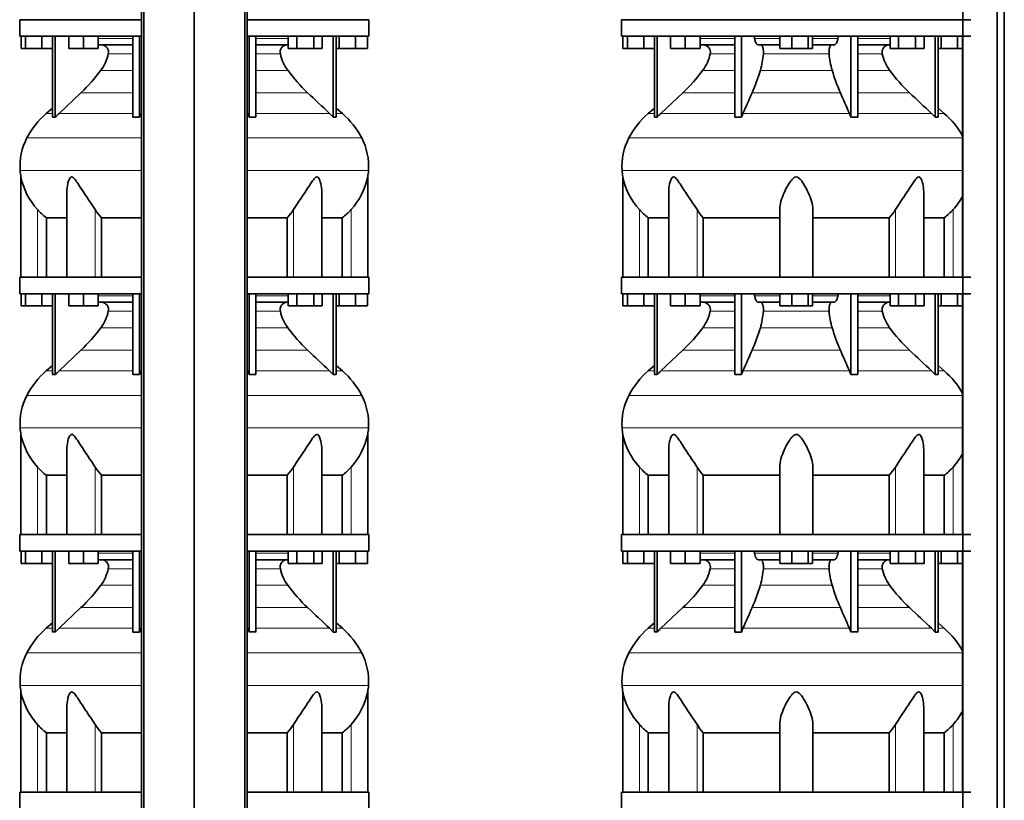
# Model space of a CAD drawing. Header units: millimetres. Extents: x 392 to 1266, y -2435 to 1911.
# Tile 20 of 24: x 399 to 1203, y 238 to 875. Entities that reach past the tile are written whole.
import ezdxf

# ---------------------------------------------------------------- set-up
doc = ezdxf.new("R2010")
doc.units = ezdxf.units.MM
doc.layers.add('MID_344-6', color=7, linetype='Continuous')
doc.layers.add('VSI344_DIFFUSORE', color=7, linetype='Continuous')

# ---------------------------------------------------------------- blocks, each defined once
blk = doc.blocks.new('SE')
at = {"layer": 'MID_344-6', "color": 7, "linetype": 'Continuous', "lineweight": 35}
for p, q in [((498.52, 1118.18), (498.52, -173.82)), ((500.49, -173.82), (500.49, 1118.18)), ((541.73, -173.82), (541.73, 1118.18)), ((582.97, -173.82), (582.97, 1118.18)), ((584.93, 1118.18), (584.93, -173.82))]:
    blk.add_line(p, q, dxfattribs=at)
at = {"layer": 'VSI344_DIFFUSORE', "color": 7, "linetype": 'Continuous', "lineweight": 35}
for p, q in [((498.52, 875.18), (399.23, 875.18)), ((399.23, 875.18), (399.23, 861.68)), ((684.23, 875.18), (584.93, 875.18)), ((684.23, 861.68), (684.23, 875.18)), ((498.52, 861.68), (399.23, 861.68)), ((400.34, 851.68), (400.34, 861.68)), ((403.93, 851.68), (403.93, 861.68)), ((417.31, 851.68), (417.31, 861.68)), ((426.02, 795.71), (426.02, 861.68)), ((428.31, 795.71), (428.31, 861.68)), ((439.22, 851.68), (439.22, 861.68)), ((451.22, 851.68), (451.22, 861.68)), ((463.22, 851.68), (463.22, 861.68)), ((491.5, 795.71), (491.5, 861.68)), ((497.05, 795.71), (497.05, 861.68)), ((684.23, 861.68), (584.93, 861.68)), ((586.41, 795.71), (586.41, 861.68)), ((591.95, 795.71), (591.95, 861.68)), ((618.38, 851.68), (618.38, 861.68)), ((625.31, 851.68), (625.31, 861.68)), ((639.17, 851.68), (639.17, 861.68)), ((646.09, 851.68), (646.09, 861.68)), ((655.14, 795.71), (655.14, 861.68)), ((657.44, 795.71), (657.44, 861.68)), ((659.93, 851.68), (659.93, 861.68)), ((673.31, 851.68), (673.31, 861.68)), ((683.11, 851.68), (683.11, 861.68)), ((491.5, 854.68), (463.22, 854.68)), ((618.38, 854.68), (591.95, 854.68)), ((403.93, 851.68), (400.34, 851.68)), ((417.31, 851.68), (403.93, 851.68)), ((426.02, 851.68), (417.31, 851.68)), ((451.22, 851.68), (439.22, 851.68)), ((463.22, 851.68), (451.22, 851.68)), ((625.31, 851.68), (618.38, 851.68)), ((639.17, 851.68), (625.31, 851.68)), ((646.09, 851.68), (639.17, 851.68)), ((659.93, 851.68), (657.44, 851.68)), ((673.31, 851.68), (659.93, 851.68)), ((683.11, 851.68), (673.31, 851.68)), ((449.24, 815.58), (431.31, 798.72)), ((426.02, 803.14), (420.93, 798.72)), ((491.5, 795.71), (497.05, 795.71)), ((497.05, 795.71), (498.29, 798.72)), ((652.14, 798.72), (655.14, 795.71)), ((655.14, 795.71), (657.44, 795.71)), ((662.52, 798.72), (657.44, 803.14)), ((400.23, 746.86), (400.23, 665.18)), ((683.23, 665.18), (683.23, 746.86)), ((437.72, 734.67), (437.72, 665.18)), ((645.74, 665.18), (645.74, 734.69)), ((420.98, 713.55), (437.72, 713.55)), ((420.98, 665.18), (420.98, 713.55)), ((465.89, 713.55), (498.52, 713.55)), ((465.89, 665.18), (465.89, 713.55)), ((584.93, 713.55), (617.56, 713.55)), ((617.56, 713.55), (617.56, 665.18)), ((645.74, 713.55), (662.47, 713.55)), ((662.47, 713.55), (662.47, 665.18)), ((498.52, 665.18), (399.23, 665.18)), ((399.23, 665.18), (399.23, 651.68)), ((684.23, 665.18), (584.93, 665.18)), ((684.23, 651.68), (684.23, 665.18)), ((498.52, 651.68), (399.23, 651.68)), ((400.34, 641.68), (400.34, 651.68)), ((403.93, 641.68), (403.93, 651.68)), ((417.31, 641.68), (417.31, 651.68)), ((426.02, 585.71), (426.02, 651.68)), ((428.31, 585.71), (428.31, 651.68)), ((439.22, 641.68), (439.22, 651.68)), ((451.22, 641.68), (451.22, 651.68)), ((463.22, 641.68), (463.22, 651.68)), ((491.5, 585.71), (491.5, 651.68)), ((497.05, 585.71), (497.05, 651.68)), ((684.23, 651.68), (584.93, 651.68)), ((586.41, 585.71), (586.41, 651.68)), ((591.95, 585.71), (591.95, 651.68)), ((618.38, 641.68), (618.38, 651.68)), ((625.31, 641.68), (625.31, 651.68)), ((639.17, 641.68), (639.17, 651.68)), ((646.09, 641.68), (646.09, 651.68)), ((655.14, 585.71), (655.14, 651.68)), ((657.44, 585.71), (657.44, 651.68)), ((659.93, 641.68), (659.93, 651.68)), ((673.31, 641.68), (673.31, 651.68)), ((683.11, 641.68), (683.11, 651.68)), ((491.5, 644.68), (463.22, 644.68)), ((618.38, 644.68), (591.95, 644.68)), ((403.93, 641.68), (400.34, 641.68)), ((417.31, 641.68), (403.93, 641.68)), ((426.02, 641.68), (417.31, 641.68)), ((451.22, 641.68), (439.22, 641.68)), ((463.22, 641.68), (451.22, 641.68)), ((625.31, 641.68), (618.38, 641.68)), ((639.17, 641.68), (625.31, 641.68)), ((646.09, 641.68), (639.17, 641.68)), ((659.93, 641.68), (657.44, 641.68)), ((673.31, 641.68), (659.93, 641.68)), ((683.11, 641.68), (673.31, 641.68)), ((449.24, 605.58), (431.31, 588.72)), ((426.02, 593.14), (420.93, 588.72)), ((497.05, 585.71), (498.29, 588.72)), ((652.14, 588.72), (655.14, 585.71)), ((662.52, 588.72), (657.44, 593.14)), ((491.5, 585.71), (497.05, 585.71)), ((655.14, 585.71), (657.44, 585.71)), ((400.23, 536.86), (400.23, 455.18)), ((683.23, 455.18), (683.23, 536.86)), ((437.72, 524.67), (437.72, 455.18)), ((645.74, 455.18), (645.74, 524.69)), ((420.98, 503.55), (437.72, 503.55)), ((420.98, 455.18), (420.98, 503.55)), ((465.89, 503.55), (498.52, 503.55)), ((465.89, 455.18), (465.89, 503.55)), ((584.93, 503.55), (617.56, 503.55)), ((617.56, 503.55), (617.56, 455.18)), ((645.74, 503.55), (662.47, 503.55)), ((662.47, 503.55), (662.47, 455.18)), ((498.52, 455.18), (399.23, 455.18)), ((399.23, 455.18), (399.23, 441.68)), ((684.23, 455.18), (584.93, 455.18)), ((684.23, 441.68), (684.23, 455.18)), ((498.52, 441.68), (399.23, 441.68)), ((400.34, 431.68), (400.34, 441.68)), ((403.93, 431.68), (403.93, 441.68)), ((417.31, 431.68), (417.31, 441.68)), ((426.02, 375.71), (426.02, 441.68)), ((428.31, 375.71), (428.31, 441.68)), ((439.22, 431.68), (439.22, 441.68)), ((451.22, 431.68), (451.22, 441.68)), ((463.22, 431.68), (463.22, 441.68)), ((491.5, 434.68), (463.22, 434.68)), ((491.5, 375.71), (491.5, 441.68)), ((497.05, 375.71), (497.05, 441.68)), ((684.23, 441.68), (584.93, 441.68)), ((586.41, 375.71), (586.41, 441.68)), ((591.95, 375.71), (591.95, 441.68)), ((618.38, 434.68), (591.95, 434.68)), ((618.38, 431.68), (618.38, 441.68)), ((625.31, 431.68), (625.31, 441.68)), ((639.17, 431.68), (639.17, 441.68)), ((646.09, 431.68), (646.09, 441.68)), ((655.14, 375.71), (655.14, 441.68)), ((657.44, 375.71), (657.44, 441.68)), ((659.93, 431.68), (659.93, 441.68)), ((673.31, 431.68), (673.31, 441.68)), ((683.11, 431.68), (683.11, 441.68)), ((403.93, 431.68), (400.34, 431.68)), ((417.31, 431.68), (403.93, 431.68)), ((426.02, 431.68), (417.31, 431.68)), ((451.22, 431.68), (439.22, 431.68)), ((463.22, 431.68), (451.22, 431.68)), ((625.31, 431.68), (618.38, 431.68)), ((639.17, 431.68), (625.31, 431.68)), ((646.09, 431.68), (639.17, 431.68)), ((659.93, 431.68), (657.44, 431.68)), ((673.31, 431.68), (659.93, 431.68)), ((683.11, 431.68), (673.31, 431.68)), ((449.24, 395.58), (431.31, 378.72)), ((426.02, 383.14), (420.93, 378.72)), ((497.05, 375.71), (498.29, 378.72)), ((652.14, 378.72), (655.14, 375.71)), ((662.52, 378.72), (657.44, 383.14)), ((491.5, 375.71), (497.05, 375.71)), ((655.14, 375.71), (657.44, 375.71)), ((400.23, 326.86), (400.23, 245.18)), ((683.23, 245.18), (683.23, 326.86)), ((437.72, 314.67), (437.72, 245.18)), ((645.74, 245.18), (645.74, 314.69)), ((420.98, 293.55), (437.72, 293.55)), ((420.98, 245.18), (420.98, 293.55)), ((465.89, 293.55), (498.52, 293.55)), ((465.89, 245.18), (465.89, 293.55)), ((584.93, 293.55), (617.56, 293.55)), ((617.56, 293.55), (617.56, 245.18)), ((645.74, 293.55), (662.47, 293.55)), ((662.47, 293.55), (662.47, 245.18)), ((498.52, 245.18), (399.23, 245.18)), ((399.23, 245.18), (399.23, 231.68)), ((684.23, 245.18), (584.93, 245.18)), ((684.23, 231.68), (684.23, 245.18))]:
    blk.add_line(p, q, dxfattribs=at)
at = {"layer": 'VSI344_DIFFUSORE', "color": 4, "linetype": 'Continuous', "lineweight": 9}
for p, q in [((463.22, 859.89), (491.5, 859.89)), ((591.95, 859.89), (618.38, 859.89)), ((491.5, 847.34), (471.5, 847.34)), ((611.95, 847.34), (591.95, 847.34)), ((465.49, 833.87), (491.5, 833.87)), ((591.95, 833.87), (617.97, 833.87)), ((449.24, 815.58), (491.5, 815.58)), ((591.95, 815.58), (634.22, 815.58)), ((426.02, 798.72), (420.93, 798.72)), ((431.31, 798.72), (491.5, 798.72)), ((498.29, 798.72), (498.52, 798.72)), ((584.93, 798.72), (585.17, 798.72)), ((652.14, 798.72), (591.95, 798.72)), ((657.44, 798.72), (662.52, 798.72)), ((498.52, 778.73), (405.15, 778.73)), ((678.3, 778.73), (584.93, 778.73)), ((399.6, 752.18), (498.52, 752.18)), ((584.93, 752.18), (683.86, 752.18)), ((413.73, 665.18), (413.73, 720.28)), ((460.76, 665.18), (460.76, 720.28)), ((622.69, 665.18), (622.69, 720.28)), ((669.73, 665.18), (669.73, 720.28)), ((463.22, 649.89), (491.5, 649.89)), ((591.95, 649.89), (618.38, 649.89)), ((491.5, 637.34), (471.5, 637.34)), ((611.95, 637.34), (591.95, 637.34)), ((465.49, 623.87), (491.5, 623.87)), ((591.95, 623.87), (617.97, 623.87)), ((449.24, 605.58), (491.5, 605.58)), ((591.95, 605.58), (634.22, 605.58)), ((426.02, 588.72), (420.93, 588.72)), ((431.31, 588.72), (491.5, 588.72)), ((498.29, 588.72), (498.52, 588.72)), ((584.93, 588.72), (585.17, 588.72)), ((652.14, 588.72), (591.95, 588.72)), ((657.44, 588.72), (662.52, 588.72)), ((498.52, 568.73), (405.15, 568.73)), ((678.3, 568.73), (584.93, 568.73)), ((399.6, 542.18), (498.52, 542.18)), ((584.93, 542.18), (683.86, 542.18)), ((413.73, 455.18), (413.73, 510.28)), ((460.76, 455.18), (460.76, 510.28)), ((622.69, 455.18), (622.69, 510.28)), ((669.73, 455.18), (669.73, 510.28)), ((463.22, 439.89), (491.5, 439.89)), ((591.95, 439.89), (618.38, 439.89)), ((491.5, 427.34), (471.5, 427.34)), ((611.95, 427.34), (591.95, 427.34)), ((465.49, 413.87), (491.5, 413.87)), ((591.95, 413.87), (617.97, 413.87)), ((449.24, 395.58), (491.5, 395.58)), ((591.95, 395.58), (634.22, 395.58)), ((426.02, 378.72), (420.93, 378.72)), ((431.31, 378.72), (491.5, 378.72)), ((498.29, 378.72), (498.52, 378.72)), ((584.93, 378.72), (585.17, 378.72)), ((652.14, 378.72), (591.95, 378.72)), ((657.44, 378.72), (662.52, 378.72)), ((498.52, 358.73), (405.15, 358.73)), ((678.3, 358.73), (584.93, 358.73)), ((399.6, 332.18), (498.52, 332.18)), ((584.93, 332.18), (683.86, 332.18)), ((413.73, 245.18), (413.73, 300.28)), ((460.76, 245.18), (460.76, 300.28)), ((622.69, 245.18), (622.69, 300.28)), ((669.73, 245.18), (669.73, 300.28))]:
    blk.add_line(p, q, dxfattribs=at)
at = {"layer": 'VSI344_DIFFUSORE', "color": 7, "linetype": 'Continuous', "lineweight": 35}
for centre, radius, start, end in [((465.78, 848.78), 5.9, 345.89395, 86.91999), ((617.68, 848.78), 5.9, 93.08001, 194.10605), ((437.57, 854.42), 34.66, 323.64561, 348.21676), ((645.88, 854.42), 34.66, 191.78324, 216.35439), ((354.9, 915.76), 137.6, 313.27986, 323.48193), ((728.55, 915.76), 137.6, 216.51807, 226.72014), ((465.9, 747), 68.53, 131, 152.41797), ((427.17, 777.35), 18.4, 86.42359, 93.57641), ((476.33, 750.88), 65.69, 133.25469, 136.95997), ((519.84, 770), 71.37, 21.11738, 23.73102), ((589.18, 688.58), 107.17, 88.51801, 91.48199), ((617.56, 747), 68.53, 27.58203, 49), ((449.4, 755.62), 49.92, 152.41797, 183.94519), ((634.05, 755.62), 49.92, 356.05481, 27.58203), ((452.97, 755.86), 53.5, 183.94519, 189.68948), ((630.48, 755.86), 53.5, 350.31219, 356.05481), ((454.8, 757.85), 55.66, 191.35307, 222.44679), ((628.65, 757.85), 55.66, 317.55321, 348.64693), ((453.59, 755.97), 53.5, 221.83822, 232.44836), ((500.8, 745.47), 47.3, 212.17987, 222.44157), ((582.66, 745.47), 47.3, 317.55843, 327.82013), ((629.87, 755.97), 53.5, 307.55164, 318.16178), ((465.78, 638.78), 5.9, 345.89395, 86.91999), ((617.68, 638.78), 5.9, 93.08001, 194.10605), ((437.57, 644.42), 34.66, 323.64561, 348.21676), ((645.88, 644.42), 34.66, 191.78324, 216.35439), ((354.9, 705.76), 137.6, 313.27986, 323.48193), ((728.55, 705.76), 137.6, 216.51807, 226.72014), ((465.9, 537), 68.53, 131, 152.41797), ((476.33, 540.88), 65.69, 133.25469, 136.95997), ((519.84, 560), 71.37, 21.11738, 23.73102), ((617.56, 537), 68.53, 27.58203, 49), ((427.17, 567.35), 18.4, 86.42359, 93.57641), ((589.18, 478.58), 107.17, 88.51801, 91.48199), ((449.4, 545.62), 49.92, 152.41797, 183.94519), ((634.05, 545.62), 49.92, 356.05481, 27.58203), ((452.97, 545.86), 53.5, 183.94519, 189.68948), ((630.48, 545.86), 53.5, 350.31219, 356.05481), ((454.8, 547.85), 55.66, 191.35307, 222.44679), ((628.65, 547.85), 55.66, 317.55321, 348.64693), ((453.59, 545.97), 53.5, 221.83822, 232.44836), ((500.8, 535.47), 47.3, 212.17987, 222.44157), ((582.66, 535.47), 47.3, 317.55843, 327.82013), ((629.87, 545.97), 53.5, 307.55164, 318.16178), ((465.78, 428.78), 5.9, 345.89395, 86.91999), ((617.68, 428.78), 5.9, 93.08001, 194.10605), ((437.57, 434.42), 34.66, 323.64561, 348.21676), ((645.88, 434.42), 34.66, 191.78324, 216.35439), ((354.9, 495.76), 137.6, 313.27986, 323.48193), ((728.55, 495.76), 137.6, 216.51807, 226.72014), ((465.9, 327), 68.53, 131, 152.41797), ((476.33, 330.88), 65.69, 133.25469, 136.95997), ((519.84, 350), 71.37, 21.11738, 23.73102), ((617.56, 327), 68.53, 27.58203, 49), ((427.17, 357.35), 18.4, 86.42359, 93.57641), ((589.18, 268.58), 107.17, 88.51801, 91.48199), ((449.4, 335.62), 49.92, 152.41797, 183.94519), ((634.05, 335.62), 49.92, 356.05481, 27.58203), ((452.97, 335.86), 53.5, 183.94519, 189.68948), ((630.48, 335.86), 53.5, 350.31219, 356.05481), ((454.8, 337.85), 55.66, 191.35307, 222.44679), ((628.65, 337.85), 55.66, 317.55321, 348.64693), ((453.59, 335.97), 53.5, 221.83822, 232.44836), ((500.8, 325.47), 47.3, 212.17987, 222.44157), ((582.66, 325.47), 47.3, 317.55843, 327.82013), ((629.87, 335.97), 53.5, 307.55164, 318.16178)]:
    blk.add_arc(centre, radius, start, end, dxfattribs=at)
for points in [[(634.22, 815.58), (640.19, 809.96), (646.17, 804.34), (652.14, 798.72)], [(498.29, 798.72), (498.37, 798.9), (498.44, 799.07), (498.52, 799.25)], [(585.17, 798.72), (585.09, 798.9), (585.01, 799.07), (584.93, 799.25)], [(634.22, 605.58), (640.19, 599.96), (646.17, 594.34), (652.14, 588.72)], [(498.29, 588.72), (498.37, 588.9), (498.44, 589.07), (498.52, 589.25)], [(585.17, 588.72), (585.09, 588.9), (585.01, 589.07), (584.93, 589.25)], [(634.22, 395.58), (640.19, 389.96), (646.17, 384.34), (652.14, 378.72)], [(498.29, 378.72), (498.37, 378.9), (498.44, 379.07), (498.52, 379.25)], [(585.17, 378.72), (585.09, 378.9), (585.01, 379.07), (584.93, 379.25)]]:
    blk.add_open_spline(points, degree=3, dxfattribs=at)
for points, knots in [([(460.76, 720.28), (459.39, 722.44), (457.88, 724.69), (454.75, 729.35), (453.14, 731.74), (450, 736.51), (448.45, 738.92), (446.09, 742.48), (445.3, 743.65), (444.04, 745.25), (443.61, 745.76), (442.66, 746.6), (442.12, 746.91), (441.1, 746.86), (440.66, 746.51), (439.98, 745.65), (439.71, 745.13), (439, 743.52), (438.67, 742.35), (437.94, 739.05), (437.72, 736.85), (437.72, 734.67)], [0, 0, 0, 0, 0.125, 0.125, 0.25, 0.25, 0.375, 0.375, 0.4375, 0.4375, 0.46875, 0.46875, 0.5, 0.5, 0.53125, 0.53125, 0.5625, 0.5625, 0.625, 0.625, 0.7389823, 0.7389823, 0.7389823, 0.7389823]), ([(645.74, 734.68), (645.74, 736.88), (645.51, 739.11), (644.75, 742.48), (644.41, 743.65), (643.68, 745.25), (643.4, 745.76), (642.69, 746.6), (642.23, 746.91), (641.2, 746.86), (640.68, 746.51), (639.74, 745.65), (639.31, 745.13), (638.06, 743.52), (637.28, 742.35), (634.96, 738.85), (633.4, 736.42), (630.26, 731.66), (628.69, 729.32), (625.59, 724.71), (624.05, 722.43), (622.69, 720.28)], [0.2596572, 0.2596572, 0.2596572, 0.2596572, 0.375, 0.375, 0.4375, 0.4375, 0.46875, 0.46875, 0.5, 0.5, 0.53125, 0.53125, 0.5625, 0.5625, 0.625, 0.625, 0.75, 0.75, 0.875, 0.875, 1, 1, 1, 1]), ([(460.76, 510.28), (459.39, 512.44), (457.88, 514.69), (454.75, 519.35), (453.14, 521.74), (450, 526.51), (448.45, 528.92), (446.09, 532.48), (445.3, 533.65), (444.04, 535.25), (443.61, 535.76), (442.66, 536.6), (442.12, 536.91), (441.1, 536.86), (440.66, 536.51), (439.98, 535.65), (439.71, 535.13), (439, 533.52), (438.67, 532.35), (437.94, 529.05), (437.72, 526.85), (437.72, 524.67)], [0, 0, 0, 0, 0.125, 0.125, 0.25, 0.25, 0.375, 0.375, 0.4375, 0.4375, 0.46875, 0.46875, 0.5, 0.5, 0.53125, 0.53125, 0.5625, 0.5625, 0.625, 0.625, 0.7389823, 0.7389823, 0.7389823, 0.7389823]), ([(645.74, 524.68), (645.74, 526.88), (645.51, 529.11), (644.75, 532.48), (644.41, 533.65), (643.68, 535.25), (643.4, 535.76), (642.69, 536.6), (642.23, 536.91), (641.2, 536.86), (640.68, 536.51), (639.74, 535.65), (639.31, 535.13), (638.06, 533.52), (637.28, 532.35), (634.96, 528.85), (633.4, 526.42), (630.26, 521.66), (628.69, 519.32), (625.59, 514.71), (624.05, 512.43), (622.69, 510.28)], [0.2596572, 0.2596572, 0.2596572, 0.2596572, 0.375, 0.375, 0.4375, 0.4375, 0.46875, 0.46875, 0.5, 0.5, 0.53125, 0.53125, 0.5625, 0.5625, 0.625, 0.625, 0.75, 0.75, 0.875, 0.875, 1, 1, 1, 1]), ([(460.76, 300.28), (459.39, 302.44), (457.88, 304.69), (454.75, 309.35), (453.14, 311.74), (450, 316.51), (448.45, 318.92), (446.09, 322.48), (445.3, 323.65), (444.04, 325.25), (443.61, 325.76), (442.66, 326.6), (442.12, 326.91), (441.1, 326.86), (440.66, 326.51), (439.98, 325.65), (439.71, 325.13), (439, 323.52), (438.67, 322.35), (437.94, 319.05), (437.72, 316.85), (437.72, 314.67)], [0, 0, 0, 0, 0.125, 0.125, 0.25, 0.25, 0.375, 0.375, 0.4375, 0.4375, 0.46875, 0.46875, 0.5, 0.5, 0.53125, 0.53125, 0.5625, 0.5625, 0.625, 0.625, 0.7389823, 0.7389823, 0.7389823, 0.7389823]), ([(645.74, 314.68), (645.74, 316.88), (645.51, 319.11), (644.75, 322.48), (644.41, 323.65), (643.68, 325.25), (643.4, 325.76), (642.69, 326.6), (642.23, 326.91), (641.2, 326.86), (640.68, 326.51), (639.74, 325.65), (639.31, 325.13), (638.06, 323.52), (637.28, 322.35), (634.96, 318.85), (633.4, 316.42), (630.26, 311.66), (628.69, 309.32), (625.59, 304.71), (624.05, 302.43), (622.69, 300.28)], [0.2596572, 0.2596572, 0.2596572, 0.2596572, 0.375, 0.375, 0.4375, 0.4375, 0.46875, 0.46875, 0.5, 0.5, 0.53125, 0.53125, 0.5625, 0.5625, 0.625, 0.625, 0.75, 0.75, 0.875, 0.875, 1, 1, 1, 1])]:
    blk.add_open_spline(points, degree=3, knots=knots, dxfattribs=at)
blk = doc.blocks.new('SE3')
at = {"layer": 'MID_344-6', "color": 7, "linetype": 'Continuous', "lineweight": 35}
for p, q in [((1168.78, 1118.18), (1168.78, -173.82)), ((1196.92, -173.82), (1196.92, 1118.18)), ((1202.71, -173.82), (1202.71, 1118.18)), ((1168.71, 861.68), (1168.71, 665.18)), ((1168.71, 651.68), (1168.71, 455.18)), ((1168.71, 441.68), (1168.71, 245.18))]:
    blk.add_line(p, q, dxfattribs=at)
at = {"layer": 'VSI344_DIFFUSORE', "color": 7, "linetype": 'Continuous', "lineweight": 35}
for p, q in [((890.41, 875.18), (1175.41, 875.18)), ((890.41, 875.18), (890.41, 861.68)), ((890.41, 861.68), (1175.41, 861.68)), ((891.53, 851.68), (891.53, 861.68)), ((895.12, 851.68), (895.12, 861.68)), ((908.5, 851.68), (908.5, 861.68)), ((917.2, 795.71), (917.2, 861.68)), ((919.5, 795.71), (919.5, 861.68)), ((930.4, 851.68), (930.4, 861.68)), ((942.4, 851.68), (942.4, 861.68)), ((954.4, 851.68), (954.4, 861.68)), ((982.69, 795.71), (982.69, 861.68)), ((988.23, 795.71), (988.23, 861.68)), ((1019.53, 851.68), (1019.53, 861.68)), ((1029.33, 851.68), (1029.33, 861.68)), ((1042.71, 851.68), (1042.71, 861.68)), ((1046.3, 851.68), (1046.3, 861.68)), ((1077.59, 795.71), (1077.59, 861.68)), ((1083.14, 795.71), (1083.14, 861.68)), ((1109.57, 851.68), (1109.57, 861.68)), ((1116.5, 851.68), (1116.5, 861.68)), ((1130.35, 851.68), (1130.35, 861.68)), ((1137.28, 851.68), (1137.28, 861.68)), ((1146.33, 795.71), (1146.33, 861.68)), ((1148.62, 795.71), (1148.62, 861.68)), ((1151.12, 851.68), (1151.12, 861.68)), ((1164.5, 851.68), (1164.5, 861.68)), ((982.69, 854.68), (954.4, 854.68)), ((1019.53, 854.68), (1002.03, 854.68)), ((1063.8, 854.68), (1046.3, 854.68)), ((1109.57, 854.68), (1083.14, 854.68)), ((895.12, 851.68), (891.53, 851.68)), ((908.5, 851.68), (895.12, 851.68)), ((917.2, 851.68), (908.5, 851.68)), ((942.4, 851.68), (930.4, 851.68)), ((954.4, 851.68), (942.4, 851.68)), ((1029.33, 851.68), (1019.53, 851.68)), ((1042.71, 851.68), (1029.33, 851.68)), ((1046.3, 851.68), (1042.71, 851.68)), ((1116.5, 851.68), (1109.57, 851.68)), ((1130.35, 851.68), (1116.5, 851.68)), ((1137.28, 851.68), (1130.35, 851.68)), ((1151.12, 851.68), (1148.62, 851.68)), ((1164.5, 851.68), (1151.12, 851.68)), ((1168.71, 851.68), (1164.5, 851.68)), ((940.42, 815.58), (922.5, 798.72)), ((917.2, 803.14), (912.12, 798.72)), ((982.69, 795.71), (988.23, 795.71)), ((988.23, 795.71), (989.47, 798.72)), ((1143.33, 798.72), (1146.33, 795.71)), ((1146.33, 795.71), (1148.62, 795.71)), ((1153.71, 798.72), (1148.62, 803.14)), ((891.41, 746.89), (891.41, 665.18)), ((928.9, 734.67), (928.9, 665.18)), ((1136.92, 665.18), (1136.92, 734.69)), ((1019.41, 665.18), (1019.41, 720.28)), ((1046.41, 665.18), (1046.41, 720.28)), ((912.17, 713.55), (928.9, 713.55)), ((912.17, 665.18), (912.17, 713.55)), ((957.08, 713.55), (1019.41, 713.55)), ((957.08, 665.18), (957.08, 713.55)), ((1046.41, 713.55), (1108.75, 713.55)), ((1108.75, 713.55), (1108.75, 665.18)), ((1136.92, 713.55), (1153.66, 713.55)), ((1153.66, 713.55), (1153.66, 665.18)), ((890.41, 665.18), (1175.41, 665.18)), ((890.41, 665.18), (890.41, 651.68)), ((890.41, 651.68), (1175.41, 651.68)), ((891.53, 641.68), (891.53, 651.68)), ((895.12, 641.68), (895.12, 651.68)), ((908.5, 641.68), (908.5, 651.68)), ((917.2, 585.71), (917.2, 651.68)), ((919.5, 585.71), (919.5, 651.68)), ((930.4, 641.68), (930.4, 651.68)), ((942.4, 641.68), (942.4, 651.68)), ((954.4, 641.68), (954.4, 651.68)), ((982.69, 585.71), (982.69, 651.68)), ((988.23, 585.71), (988.23, 651.68)), ((1019.53, 641.68), (1019.53, 651.68)), ((1029.33, 641.68), (1029.33, 651.68)), ((1042.71, 641.68), (1042.71, 651.68)), ((1046.3, 641.68), (1046.3, 651.68)), ((1077.59, 585.71), (1077.59, 651.68)), ((1083.14, 585.71), (1083.14, 651.68)), ((1109.57, 641.68), (1109.57, 651.68)), ((1116.5, 641.68), (1116.5, 651.68)), ((1130.35, 641.68), (1130.35, 651.68)), ((1137.28, 641.68), (1137.28, 651.68)), ((1146.33, 585.71), (1146.33, 651.68)), ((1148.62, 585.71), (1148.62, 651.68)), ((1151.12, 641.68), (1151.12, 651.68)), ((1164.5, 641.68), (1164.5, 651.68)), ((982.69, 644.68), (954.4, 644.68)), ((1019.53, 644.68), (1002.03, 644.68)), ((1063.8, 644.68), (1046.3, 644.68)), ((1109.57, 644.68), (1083.14, 644.68)), ((895.12, 641.68), (891.53, 641.68)), ((908.5, 641.68), (895.12, 641.68)), ((917.2, 641.68), (908.5, 641.68)), ((942.4, 641.68), (930.4, 641.68)), ((954.4, 641.68), (942.4, 641.68)), ((1029.33, 641.68), (1019.53, 641.68)), ((1042.71, 641.68), (1029.33, 641.68)), ((1046.3, 641.68), (1042.71, 641.68)), ((1116.5, 641.68), (1109.57, 641.68)), ((1130.35, 641.68), (1116.5, 641.68)), ((1137.28, 641.68), (1130.35, 641.68)), ((1151.12, 641.68), (1148.62, 641.68)), ((1164.5, 641.68), (1151.12, 641.68)), ((1168.71, 641.68), (1164.5, 641.68)), ((940.42, 605.58), (922.5, 588.72)), ((917.2, 593.14), (912.12, 588.72)), ((988.23, 585.71), (989.47, 588.72)), ((1143.33, 588.72), (1146.33, 585.71)), ((1153.71, 588.72), (1148.62, 593.14)), ((982.69, 585.71), (988.23, 585.71)), ((1146.33, 585.71), (1148.62, 585.71)), ((891.41, 536.89), (891.41, 455.18)), ((928.9, 524.67), (928.9, 455.18)), ((1136.92, 455.18), (1136.92, 524.69)), ((1019.41, 455.18), (1019.41, 510.28)), ((1046.41, 455.18), (1046.41, 510.28)), ((912.17, 503.55), (928.9, 503.55)), ((912.17, 455.18), (912.17, 503.55)), ((957.08, 503.55), (1019.41, 503.55)), ((957.08, 455.18), (957.08, 503.55)), ((1046.41, 503.55), (1108.75, 503.55)), ((1108.75, 503.55), (1108.75, 455.18)), ((1136.92, 503.55), (1153.66, 503.55)), ((1153.66, 503.55), (1153.66, 455.18)), ((890.41, 455.18), (1175.41, 455.18)), ((890.41, 455.18), (890.41, 441.68)), ((890.41, 441.68), (1175.41, 441.68)), ((891.53, 431.68), (891.53, 441.68)), ((895.12, 431.68), (895.12, 441.68)), ((908.5, 431.68), (908.5, 441.68)), ((917.2, 375.71), (917.2, 441.68)), ((919.5, 375.71), (919.5, 441.68)), ((930.4, 431.68), (930.4, 441.68)), ((942.4, 431.68), (942.4, 441.68)), ((954.4, 431.68), (954.4, 441.68)), ((982.69, 434.68), (954.4, 434.68)), ((982.69, 375.71), (982.69, 441.68)), ((988.23, 375.71), (988.23, 441.68)), ((1019.53, 434.68), (1002.03, 434.68)), ((1019.53, 431.68), (1019.53, 441.68)), ((1029.33, 431.68), (1029.33, 441.68)), ((1042.71, 431.68), (1042.71, 441.68)), ((1046.3, 431.68), (1046.3, 441.68)), ((1063.8, 434.68), (1046.3, 434.68)), ((1077.59, 375.71), (1077.59, 441.68)), ((1083.14, 375.71), (1083.14, 441.68)), ((1109.57, 434.68), (1083.14, 434.68)), ((1109.57, 431.68), (1109.57, 441.68)), ((1116.5, 431.68), (1116.5, 441.68)), ((1130.35, 431.68), (1130.35, 441.68)), ((1137.28, 431.68), (1137.28, 441.68)), ((1146.33, 375.71), (1146.33, 441.68)), ((1148.62, 375.71), (1148.62, 441.68)), ((1151.12, 431.68), (1151.12, 441.68)), ((1164.5, 431.68), (1164.5, 441.68)), ((895.12, 431.68), (891.53, 431.68)), ((908.5, 431.68), (895.12, 431.68)), ((917.2, 431.68), (908.5, 431.68)), ((942.4, 431.68), (930.4, 431.68)), ((954.4, 431.68), (942.4, 431.68)), ((1029.33, 431.68), (1019.53, 431.68)), ((1042.71, 431.68), (1029.33, 431.68)), ((1046.3, 431.68), (1042.71, 431.68)), ((1116.5, 431.68), (1109.57, 431.68)), ((1130.35, 431.68), (1116.5, 431.68)), ((1137.28, 431.68), (1130.35, 431.68)), ((1151.12, 431.68), (1148.62, 431.68)), ((1164.5, 431.68), (1151.12, 431.68)), ((1168.71, 431.68), (1164.5, 431.68)), ((940.42, 395.58), (922.5, 378.72)), ((917.2, 383.14), (912.12, 378.72)), ((988.23, 375.71), (989.47, 378.72)), ((1143.33, 378.72), (1146.33, 375.71)), ((1153.71, 378.72), (1148.62, 383.14)), ((982.69, 375.71), (988.23, 375.71)), ((1146.33, 375.71), (1148.62, 375.71)), ((891.41, 326.89), (891.41, 245.18)), ((928.9, 314.67), (928.9, 245.18)), ((1136.92, 245.18), (1136.92, 314.69)), ((1019.41, 245.18), (1019.41, 300.28)), ((1046.41, 245.18), (1046.41, 300.28)), ((912.17, 293.55), (928.9, 293.55)), ((912.17, 245.18), (912.17, 293.55)), ((957.08, 293.55), (1019.41, 293.55)), ((957.08, 245.18), (957.08, 293.55)), ((1046.41, 293.55), (1108.75, 293.55)), ((1108.75, 293.55), (1108.75, 245.18)), ((1136.92, 293.55), (1153.66, 293.55)), ((1153.66, 293.55), (1153.66, 245.18)), ((890.41, 245.18), (1175.41, 245.18)), ((890.41, 245.18), (890.41, 231.68))]:
    blk.add_line(p, q, dxfattribs=at)
at = {"layer": 'VSI344_DIFFUSORE', "color": 4, "linetype": 'Continuous', "lineweight": 9}
for p, q in [((954.4, 859.89), (982.69, 859.89)), ((998.9, 859.89), (1019.53, 859.89)), ((1046.3, 859.89), (1066.93, 859.89)), ((1083.14, 859.89), (1109.57, 859.89)), ((982.69, 847.34), (962.69, 847.34)), ((1059.71, 847.34), (1006.12, 847.34)), ((1103.14, 847.34), (1083.14, 847.34)), ((956.67, 833.87), (982.69, 833.87)), ((1003.63, 833.87), (1062.2, 833.87)), ((1083.14, 833.87), (1109.15, 833.87)), ((940.42, 815.58), (982.69, 815.58)), ((996.9, 815.58), (1068.93, 815.58)), ((1083.14, 815.58), (1125.4, 815.58)), ((912.12, 798.72), (917.2, 798.72)), ((922.5, 798.72), (982.69, 798.72)), ((989.47, 798.72), (1076.35, 798.72)), ((1083.14, 798.72), (1143.33, 798.72)), ((1148.62, 798.72), (1153.71, 798.72)), ((896.34, 778.73), (1168.71, 778.73)), ((1168.71, 752.18), (890.78, 752.18)), ((904.91, 665.18), (904.91, 720.28)), ((951.95, 665.18), (951.95, 720.28)), ((1113.88, 665.18), (1113.88, 720.28)), ((1160.91, 665.18), (1160.91, 720.28)), ((954.4, 649.89), (982.69, 649.89)), ((998.9, 649.89), (1019.53, 649.89)), ((1046.3, 649.89), (1066.93, 649.89)), ((1083.14, 649.89), (1109.57, 649.89)), ((982.69, 637.34), (962.69, 637.34)), ((1059.71, 637.34), (1006.12, 637.34)), ((1103.14, 637.34), (1083.14, 637.34)), ((956.67, 623.87), (982.69, 623.87)), ((1003.63, 623.87), (1062.2, 623.87)), ((1083.14, 623.87), (1109.15, 623.87)), ((940.42, 605.58), (982.69, 605.58)), ((996.9, 605.58), (1068.93, 605.58)), ((1083.14, 605.58), (1125.4, 605.58)), ((917.2, 588.72), (912.12, 588.72)), ((922.5, 588.72), (982.69, 588.72)), ((989.47, 588.72), (1076.35, 588.72)), ((1083.14, 588.72), (1143.33, 588.72)), ((1148.62, 588.72), (1153.71, 588.72)), ((896.34, 568.73), (1168.71, 568.73)), ((1168.71, 542.18), (890.78, 542.18)), ((904.91, 455.18), (904.91, 510.28)), ((951.95, 455.18), (951.95, 510.28)), ((1113.88, 455.18), (1113.88, 510.28)), ((1160.91, 455.18), (1160.91, 510.28)), ((954.4, 439.89), (982.69, 439.89)), ((998.9, 439.89), (1019.53, 439.89)), ((1046.3, 439.89), (1066.93, 439.89)), ((1083.14, 439.89), (1109.57, 439.89)), ((982.69, 427.34), (962.69, 427.34)), ((1059.71, 427.34), (1006.12, 427.34)), ((1103.14, 427.34), (1083.14, 427.34)), ((956.67, 413.87), (982.69, 413.87)), ((1003.63, 413.87), (1062.2, 413.87)), ((1083.14, 413.87), (1109.15, 413.87)), ((940.42, 395.58), (982.69, 395.58)), ((996.9, 395.58), (1068.93, 395.58)), ((1083.14, 395.58), (1125.4, 395.58)), ((917.2, 378.72), (912.12, 378.72)), ((922.5, 378.72), (982.69, 378.72)), ((989.47, 378.72), (1076.35, 378.72)), ((1083.14, 378.72), (1143.33, 378.72)), ((1148.62, 378.72), (1153.71, 378.72)), ((896.34, 358.73), (1168.71, 358.73)), ((1168.71, 332.18), (890.78, 332.18)), ((904.91, 245.18), (904.91, 300.28)), ((951.95, 245.18), (951.95, 300.28)), ((1113.88, 245.18), (1113.88, 300.28)), ((1160.91, 245.18), (1160.91, 300.28))]:
    blk.add_line(p, q, dxfattribs=at)
at = {"layer": 'VSI344_DIFFUSORE', "color": 7, "linetype": 'Continuous', "lineweight": 35}
for centre, radius, start, end in [((956.96, 848.78), 5.9, 345.89395, 86.91999), ((1108.86, 848.78), 5.9, 93.08001, 194.10605), ((928.76, 854.42), 34.66, 323.64561, 348.21676), ((939.35, 852.73), 66.99, 343.65001, 355.38576), ((1126.47, 852.73), 66.99, 184.61424, 196.34999), ((1137.07, 854.42), 34.66, 191.78324, 216.35439), ((846.09, 915.76), 137.6, 313.27986, 323.48193), ((843.29, 882.5), 167.55, 336.46173, 343.13072), ((1222.54, 882.5), 167.55, 196.86928, 203.53827), ((1219.74, 915.76), 137.6, 216.51807, 226.72014), ((957.08, 747), 68.53, 131, 152.41797), ((918.35, 777.35), 18.4, 86.42359, 93.57641), ((967.51, 750.88), 65.69, 133.25469, 136.95997), ((1011.02, 770), 71.37, 21.11738, 23.73102), ((1080.37, 688.58), 107.17, 88.51801, 91.48199), ((1108.74, 747), 68.53, 28.9585, 49), ((940.59, 755.62), 49.92, 152.41797, 183.94519), ((944.16, 755.86), 53.5, 183.94519, 189.65576), ((945.99, 757.85), 55.66, 191.35306, 222.44726), ((1119.84, 757.85), 55.66, 317.55274, 331.46076), ((944.77, 755.97), 53.5, 221.83822, 232.44836), ((991.99, 745.47), 47.3, 212.17987, 222.44157), ((1073.84, 745.47), 47.3, 317.55843, 327.82013), ((1121.05, 755.97), 53.5, 307.55164, 318.16178), ((956.96, 638.78), 5.9, 345.89395, 86.91999), ((1108.86, 638.78), 5.9, 93.08001, 194.10605), ((928.76, 644.42), 34.66, 323.64561, 348.21676), ((939.35, 642.73), 66.99, 343.65001, 355.38576), ((1126.47, 642.73), 66.99, 184.61424, 196.34999), ((1137.07, 644.42), 34.66, 191.78324, 216.35439), ((846.09, 705.76), 137.6, 313.27986, 323.48193), ((843.29, 672.5), 167.55, 336.46173, 343.13072), ((1222.54, 672.5), 167.55, 196.86928, 203.53827), ((1219.74, 705.76), 137.6, 216.51807, 226.72014), ((957.08, 537), 68.53, 131, 152.41797), ((967.51, 540.88), 65.69, 133.25469, 136.95997), ((1011.02, 560), 71.37, 21.11738, 23.73102), ((1108.74, 537), 68.53, 28.9585, 49), ((918.35, 567.35), 18.4, 86.42359, 93.57641), ((1080.37, 478.58), 107.17, 88.51801, 91.48199), ((940.59, 545.62), 49.92, 152.41797, 183.94519), ((944.16, 545.86), 53.5, 183.94519, 189.65576), ((945.99, 547.85), 55.66, 191.35306, 222.44726), ((1119.84, 547.85), 55.66, 317.55274, 331.46076), ((944.77, 545.97), 53.5, 221.83822, 232.44836), ((991.99, 535.47), 47.3, 212.17987, 222.44157), ((1073.84, 535.47), 47.3, 317.55843, 327.82013), ((1121.05, 545.97), 53.5, 307.55164, 318.16178), ((956.96, 428.78), 5.9, 345.89395, 86.91999), ((1108.86, 428.78), 5.9, 93.08001, 194.10605), ((928.76, 434.42), 34.66, 323.64561, 348.21676), ((939.35, 432.73), 66.99, 343.65001, 355.38576), ((1126.47, 432.73), 66.99, 184.61424, 196.34999), ((1137.07, 434.42), 34.66, 191.78324, 216.35439), ((846.09, 495.76), 137.6, 313.27986, 323.48193), ((843.29, 462.5), 167.55, 336.46173, 343.13072), ((1222.54, 462.5), 167.55, 196.86928, 203.53827), ((1219.74, 495.76), 137.6, 216.51807, 226.72014), ((957.08, 327), 68.53, 131, 152.41797), ((967.51, 330.88), 65.69, 133.25469, 136.95997), ((1011.02, 350), 71.37, 21.11738, 23.73102), ((1108.74, 327), 68.53, 28.9585, 49), ((918.35, 357.35), 18.4, 86.42359, 93.57641), ((1080.37, 268.58), 107.17, 88.51801, 91.48199), ((940.59, 335.62), 49.92, 152.41797, 183.94519), ((944.16, 335.86), 53.5, 183.94519, 189.65576), ((945.99, 337.85), 55.66, 191.35306, 222.44726), ((1119.84, 337.85), 55.66, 317.55274, 331.46076), ((944.77, 335.97), 53.5, 221.83822, 232.44836), ((991.99, 325.47), 47.3, 212.17987, 222.44157), ((1073.84, 325.47), 47.3, 317.55843, 327.82013), ((1121.05, 335.97), 53.5, 307.55164, 318.16178)]:
    blk.add_arc(centre, radius, start, end, dxfattribs=at)
for points, knots in [([(997.83, 861.68), (997.89, 861.68), (997.95, 861.67), (998.06, 861.62), (998.11, 861.59), (998.27, 861.47), (998.37, 861.35), (998.56, 861.03), (998.65, 860.84), (998.76, 860.51), (998.79, 860.4), (998.85, 860.15), (998.88, 860.02), (998.9, 859.89)], [0, 0, 0, 0, 0.125, 0.125, 0.25, 0.25, 0.5, 0.5, 0.75, 0.75, 0.875, 0.875, 1, 1, 1, 1]), ([(1002.03, 854.68), (1001.86, 854.68), (1001.7, 854.71), (1001.38, 854.83), (1001.22, 854.92), (1000.91, 855.15), (1000.75, 855.3), (1000.45, 855.66), (1000.31, 855.86), (999.89, 856.56), (999.65, 857.11), (999.33, 858.08), (999.23, 858.42), (999.05, 859.14), (998.97, 859.51), (998.9, 859.89)], [0, 0, 0, 0, 0.125, 0.125, 0.25, 0.25, 0.375, 0.375, 0.5, 0.5, 0.75, 0.75, 0.875, 0.875, 1, 1, 1, 1]), ([(1063.8, 854.68), (1063.96, 854.68), (1064.13, 854.71), (1064.45, 854.83), (1064.61, 854.92), (1064.92, 855.15), (1065.07, 855.3), (1065.37, 855.66), (1065.52, 855.86), (1065.93, 856.56), (1066.18, 857.11), (1066.5, 858.08), (1066.6, 858.42), (1066.78, 859.14), (1066.86, 859.51), (1066.93, 859.89)], [0, 0, 0, 0, 0.125, 0.125, 0.25, 0.25, 0.375, 0.375, 0.5, 0.5, 0.75, 0.75, 0.875, 0.875, 1, 1, 1, 1]), ([(1067.99, 861.68), (1067.94, 861.68), (1067.88, 861.67), (1067.77, 861.62), (1067.72, 861.59), (1067.56, 861.47), (1067.45, 861.35), (1067.27, 861.03), (1067.18, 860.84), (1067.07, 860.51), (1067.04, 860.4), (1066.98, 860.15), (1066.95, 860.02), (1066.93, 859.89)], [0, 0, 0, 0, 0.125, 0.125, 0.25, 0.25, 0.5, 0.5, 0.75, 0.75, 0.875, 0.875, 1, 1, 1, 1]), ([(1003.88, 854.68), (1004.05, 854.68), (1004.23, 854.62), (1004.56, 854.43), (1004.72, 854.28), (1005.03, 853.89), (1005.18, 853.65), (1005.45, 853.08), (1005.57, 852.77), (1005.79, 852.07), (1005.88, 851.68), (1006.03, 850.87), (1006.08, 850.45), (1006.16, 849.57), (1006.18, 849.13), (1006.18, 848.23), (1006.16, 847.78), (1006.12, 847.34)], [0, 0, 0, 0, 0.125, 0.125, 0.25, 0.25, 0.375, 0.375, 0.5, 0.5, 0.625, 0.625, 0.75, 0.75, 0.875, 0.875, 1, 1, 1, 1]), ([(1061.95, 854.68), (1061.77, 854.68), (1061.6, 854.62), (1061.27, 854.43), (1061.11, 854.28), (1060.79, 853.89), (1060.65, 853.65), (1060.38, 853.08), (1060.26, 852.77), (1060.04, 852.07), (1059.95, 851.68), (1059.8, 850.87), (1059.74, 850.45), (1059.67, 849.57), (1059.65, 849.13), (1059.65, 848.23), (1059.67, 847.78), (1059.71, 847.34)], [0, 0, 0, 0, 0.125, 0.125, 0.25, 0.25, 0.375, 0.375, 0.5, 0.5, 0.625, 0.625, 0.75, 0.75, 0.875, 0.875, 1, 1, 1, 1]), ([(951.95, 720.28), (950.58, 722.44), (949.07, 724.69), (945.93, 729.35), (944.33, 731.74), (941.18, 736.51), (939.64, 738.92), (937.28, 742.48), (936.49, 743.65), (935.23, 745.25), (934.79, 745.76), (933.84, 746.6), (933.3, 746.91), (932.29, 746.86), (931.85, 746.51), (931.17, 745.65), (930.9, 745.13), (930.19, 743.52), (929.86, 742.35), (929.13, 739.05), (928.9, 736.85), (928.9, 734.67)], [0, 0, 0, 0, 0.125, 0.125, 0.25, 0.25, 0.375, 0.375, 0.4375, 0.4375, 0.46875, 0.46875, 0.5, 0.5, 0.53125, 0.53125, 0.5625, 0.5625, 0.625, 0.625, 0.7389823, 0.7389823, 0.7389823, 0.7389823]), ([(1046.41, 720.28), (1046.41, 722.44), (1046.01, 724.69), (1044.7, 729.35), (1043.79, 731.74), (1041.62, 736.51), (1040.37, 738.92), (1038.14, 742.48), (1037.34, 743.65), (1035.94, 745.25), (1035.43, 745.76), (1034.25, 746.6), (1033.55, 746.91), (1032.1, 746.86), (1031.42, 746.51), (1030.27, 745.65), (1029.78, 745.13), (1028.39, 743.52), (1027.61, 742.35), (1025.41, 738.85), (1024.16, 736.42), (1022.01, 731.66), (1021.12, 729.32), (1019.82, 724.71), (1019.41, 722.43), (1019.41, 720.28)], [0, 0, 0, 0, 0.125, 0.125, 0.25, 0.25, 0.375, 0.375, 0.4375, 0.4375, 0.46875, 0.46875, 0.5, 0.5, 0.53125, 0.53125, 0.5625, 0.5625, 0.625, 0.625, 0.75, 0.75, 0.875, 0.875, 1, 1, 1, 1]), ([(1136.92, 734.68), (1136.92, 736.88), (1136.7, 739.11), (1135.94, 742.48), (1135.6, 743.65), (1134.87, 745.25), (1134.59, 745.76), (1133.88, 746.6), (1133.42, 746.91), (1132.39, 746.86), (1131.86, 746.51), (1130.93, 745.65), (1130.5, 745.13), (1129.25, 743.52), (1128.47, 742.35), (1126.14, 738.85), (1124.59, 736.42), (1121.44, 731.66), (1119.87, 729.32), (1116.78, 724.71), (1115.24, 722.43), (1113.88, 720.28)], [0.2596572, 0.2596572, 0.2596572, 0.2596572, 0.375, 0.375, 0.4375, 0.4375, 0.46875, 0.46875, 0.5, 0.5, 0.53125, 0.53125, 0.5625, 0.5625, 0.625, 0.625, 0.75, 0.75, 0.875, 0.875, 1, 1, 1, 1]), ([(997.83, 651.68), (997.89, 651.68), (997.95, 651.67), (998.06, 651.62), (998.11, 651.59), (998.27, 651.47), (998.37, 651.35), (998.56, 651.03), (998.65, 650.84), (998.76, 650.51), (998.79, 650.4), (998.85, 650.15), (998.88, 650.02), (998.9, 649.89)], [0, 0, 0, 0, 0.125, 0.125, 0.25, 0.25, 0.5, 0.5, 0.75, 0.75, 0.875, 0.875, 1, 1, 1, 1]), ([(1067.99, 651.68), (1067.94, 651.68), (1067.88, 651.67), (1067.77, 651.62), (1067.72, 651.59), (1067.56, 651.47), (1067.45, 651.35), (1067.27, 651.03), (1067.18, 650.84), (1067.07, 650.51), (1067.04, 650.4), (1066.98, 650.15), (1066.95, 650.02), (1066.93, 649.89)], [0, 0, 0, 0, 0.125, 0.125, 0.25, 0.25, 0.5, 0.5, 0.75, 0.75, 0.875, 0.875, 1, 1, 1, 1]), ([(1002.03, 644.68), (1001.86, 644.68), (1001.7, 644.71), (1001.38, 644.83), (1001.22, 644.92), (1000.91, 645.15), (1000.75, 645.3), (1000.45, 645.66), (1000.31, 645.86), (999.89, 646.56), (999.65, 647.11), (999.33, 648.08), (999.23, 648.42), (999.05, 649.14), (998.97, 649.51), (998.9, 649.89)], [0, 0, 0, 0, 0.125, 0.125, 0.25, 0.25, 0.375, 0.375, 0.5, 0.5, 0.75, 0.75, 0.875, 0.875, 1, 1, 1, 1]), ([(1003.88, 644.68), (1004.05, 644.68), (1004.23, 644.62), (1004.56, 644.43), (1004.72, 644.28), (1005.03, 643.89), (1005.18, 643.65), (1005.45, 643.08), (1005.57, 642.77), (1005.79, 642.07), (1005.88, 641.68), (1006.03, 640.87), (1006.08, 640.45), (1006.16, 639.57), (1006.18, 639.13), (1006.18, 638.23), (1006.16, 637.78), (1006.12, 637.34)], [0, 0, 0, 0, 0.125, 0.125, 0.25, 0.25, 0.375, 0.375, 0.5, 0.5, 0.625, 0.625, 0.75, 0.75, 0.875, 0.875, 1, 1, 1, 1]), ([(1061.95, 644.68), (1061.77, 644.68), (1061.6, 644.62), (1061.27, 644.43), (1061.11, 644.28), (1060.79, 643.89), (1060.65, 643.65), (1060.38, 643.08), (1060.26, 642.77), (1060.04, 642.07), (1059.95, 641.68), (1059.8, 640.87), (1059.74, 640.45), (1059.67, 639.57), (1059.65, 639.13), (1059.65, 638.23), (1059.67, 637.78), (1059.71, 637.34)], [0, 0, 0, 0, 0.125, 0.125, 0.25, 0.25, 0.375, 0.375, 0.5, 0.5, 0.625, 0.625, 0.75, 0.75, 0.875, 0.875, 1, 1, 1, 1]), ([(1063.8, 644.68), (1063.96, 644.68), (1064.13, 644.71), (1064.45, 644.83), (1064.61, 644.92), (1064.92, 645.15), (1065.07, 645.3), (1065.37, 645.66), (1065.52, 645.86), (1065.93, 646.56), (1066.18, 647.11), (1066.5, 648.08), (1066.6, 648.42), (1066.78, 649.14), (1066.86, 649.51), (1066.93, 649.89)], [0, 0, 0, 0, 0.125, 0.125, 0.25, 0.25, 0.375, 0.375, 0.5, 0.5, 0.75, 0.75, 0.875, 0.875, 1, 1, 1, 1]), ([(951.95, 510.28), (950.58, 512.44), (949.07, 514.69), (945.93, 519.35), (944.33, 521.74), (941.18, 526.51), (939.64, 528.92), (937.28, 532.48), (936.49, 533.65), (935.23, 535.25), (934.79, 535.76), (933.84, 536.6), (933.3, 536.91), (932.29, 536.86), (931.85, 536.51), (931.17, 535.65), (930.9, 535.13), (930.19, 533.52), (929.86, 532.35), (929.13, 529.05), (928.9, 526.85), (928.9, 524.67)], [0, 0, 0, 0, 0.125, 0.125, 0.25, 0.25, 0.375, 0.375, 0.4375, 0.4375, 0.46875, 0.46875, 0.5, 0.5, 0.53125, 0.53125, 0.5625, 0.5625, 0.625, 0.625, 0.7389823, 0.7389823, 0.7389823, 0.7389823]), ([(1046.41, 510.28), (1046.41, 512.44), (1046.01, 514.69), (1044.7, 519.35), (1043.79, 521.74), (1041.62, 526.51), (1040.37, 528.92), (1038.14, 532.48), (1037.34, 533.65), (1035.94, 535.25), (1035.43, 535.76), (1034.25, 536.6), (1033.55, 536.91), (1032.1, 536.86), (1031.42, 536.51), (1030.27, 535.65), (1029.78, 535.13), (1028.39, 533.52), (1027.61, 532.35), (1025.41, 528.85), (1024.16, 526.42), (1022.01, 521.66), (1021.12, 519.32), (1019.82, 514.71), (1019.41, 512.43), (1019.41, 510.28)], [0, 0, 0, 0, 0.125, 0.125, 0.25, 0.25, 0.375, 0.375, 0.4375, 0.4375, 0.46875, 0.46875, 0.5, 0.5, 0.53125, 0.53125, 0.5625, 0.5625, 0.625, 0.625, 0.75, 0.75, 0.875, 0.875, 1, 1, 1, 1]), ([(1136.92, 524.68), (1136.92, 526.88), (1136.7, 529.11), (1135.94, 532.48), (1135.6, 533.65), (1134.87, 535.25), (1134.59, 535.76), (1133.88, 536.6), (1133.42, 536.91), (1132.39, 536.86), (1131.86, 536.51), (1130.93, 535.65), (1130.5, 535.13), (1129.25, 533.52), (1128.47, 532.35), (1126.14, 528.85), (1124.59, 526.42), (1121.44, 521.66), (1119.87, 519.32), (1116.78, 514.71), (1115.24, 512.43), (1113.88, 510.28)], [0.2596572, 0.2596572, 0.2596572, 0.2596572, 0.375, 0.375, 0.4375, 0.4375, 0.46875, 0.46875, 0.5, 0.5, 0.53125, 0.53125, 0.5625, 0.5625, 0.625, 0.625, 0.75, 0.75, 0.875, 0.875, 1, 1, 1, 1]), ([(997.83, 441.68), (997.89, 441.68), (997.95, 441.67), (998.06, 441.62), (998.11, 441.59), (998.27, 441.47), (998.37, 441.35), (998.56, 441.03), (998.65, 440.84), (998.76, 440.51), (998.79, 440.4), (998.85, 440.15), (998.88, 440.02), (998.9, 439.89)], [0, 0, 0, 0, 0.125, 0.125, 0.25, 0.25, 0.5, 0.5, 0.75, 0.75, 0.875, 0.875, 1, 1, 1, 1]), ([(1002.03, 434.68), (1001.86, 434.68), (1001.7, 434.71), (1001.38, 434.83), (1001.22, 434.92), (1000.91, 435.15), (1000.75, 435.3), (1000.45, 435.66), (1000.31, 435.86), (999.89, 436.56), (999.65, 437.11), (999.33, 438.08), (999.23, 438.42), (999.05, 439.14), (998.97, 439.51), (998.9, 439.89)], [0, 0, 0, 0, 0.125, 0.125, 0.25, 0.25, 0.375, 0.375, 0.5, 0.5, 0.75, 0.75, 0.875, 0.875, 1, 1, 1, 1]), ([(1003.88, 434.68), (1004.05, 434.68), (1004.23, 434.62), (1004.56, 434.43), (1004.72, 434.28), (1005.03, 433.89), (1005.18, 433.65), (1005.45, 433.08), (1005.57, 432.77), (1005.79, 432.07), (1005.88, 431.68), (1006.03, 430.87), (1006.08, 430.45), (1006.16, 429.57), (1006.18, 429.13), (1006.18, 428.23), (1006.16, 427.78), (1006.12, 427.34)], [0, 0, 0, 0, 0.125, 0.125, 0.25, 0.25, 0.375, 0.375, 0.5, 0.5, 0.625, 0.625, 0.75, 0.75, 0.875, 0.875, 1, 1, 1, 1]), ([(1061.95, 434.68), (1061.77, 434.68), (1061.6, 434.62), (1061.27, 434.43), (1061.11, 434.28), (1060.79, 433.89), (1060.65, 433.65), (1060.38, 433.08), (1060.26, 432.77), (1060.04, 432.07), (1059.95, 431.68), (1059.8, 430.87), (1059.74, 430.45), (1059.67, 429.57), (1059.65, 429.13), (1059.65, 428.23), (1059.67, 427.78), (1059.71, 427.34)], [0, 0, 0, 0, 0.125, 0.125, 0.25, 0.25, 0.375, 0.375, 0.5, 0.5, 0.625, 0.625, 0.75, 0.75, 0.875, 0.875, 1, 1, 1, 1]), ([(1063.8, 434.68), (1063.96, 434.68), (1064.13, 434.71), (1064.45, 434.83), (1064.61, 434.92), (1064.92, 435.15), (1065.07, 435.3), (1065.37, 435.66), (1065.52, 435.86), (1065.93, 436.56), (1066.18, 437.11), (1066.5, 438.08), (1066.6, 438.42), (1066.78, 439.14), (1066.86, 439.51), (1066.93, 439.89)], [0, 0, 0, 0, 0.125, 0.125, 0.25, 0.25, 0.375, 0.375, 0.5, 0.5, 0.75, 0.75, 0.875, 0.875, 1, 1, 1, 1]), ([(1067.99, 441.68), (1067.94, 441.68), (1067.88, 441.67), (1067.77, 441.62), (1067.72, 441.59), (1067.56, 441.47), (1067.45, 441.35), (1067.27, 441.03), (1067.18, 440.84), (1067.07, 440.51), (1067.04, 440.4), (1066.98, 440.15), (1066.95, 440.02), (1066.93, 439.89)], [0, 0, 0, 0, 0.125, 0.125, 0.25, 0.25, 0.5, 0.5, 0.75, 0.75, 0.875, 0.875, 1, 1, 1, 1]), ([(951.95, 300.28), (950.58, 302.44), (949.07, 304.69), (945.93, 309.35), (944.33, 311.74), (941.18, 316.51), (939.64, 318.92), (937.28, 322.48), (936.49, 323.65), (935.23, 325.25), (934.79, 325.76), (933.84, 326.6), (933.3, 326.91), (932.29, 326.86), (931.85, 326.51), (931.17, 325.65), (930.9, 325.13), (930.19, 323.52), (929.86, 322.35), (929.13, 319.05), (928.9, 316.85), (928.9, 314.67)], [0, 0, 0, 0, 0.125, 0.125, 0.25, 0.25, 0.375, 0.375, 0.4375, 0.4375, 0.46875, 0.46875, 0.5, 0.5, 0.53125, 0.53125, 0.5625, 0.5625, 0.625, 0.625, 0.7389823, 0.7389823, 0.7389823, 0.7389823]), ([(1046.41, 300.28), (1046.41, 302.44), (1046.01, 304.69), (1044.7, 309.35), (1043.79, 311.74), (1041.62, 316.51), (1040.37, 318.92), (1038.14, 322.48), (1037.34, 323.65), (1035.94, 325.25), (1035.43, 325.76), (1034.25, 326.6), (1033.55, 326.91), (1032.1, 326.86), (1031.42, 326.51), (1030.27, 325.65), (1029.78, 325.13), (1028.39, 323.52), (1027.61, 322.35), (1025.41, 318.85), (1024.16, 316.42), (1022.01, 311.66), (1021.12, 309.32), (1019.82, 304.71), (1019.41, 302.43), (1019.41, 300.28)], [0, 0, 0, 0, 0.125, 0.125, 0.25, 0.25, 0.375, 0.375, 0.4375, 0.4375, 0.46875, 0.46875, 0.5, 0.5, 0.53125, 0.53125, 0.5625, 0.5625, 0.625, 0.625, 0.75, 0.75, 0.875, 0.875, 1, 1, 1, 1]), ([(1136.92, 314.68), (1136.92, 316.88), (1136.7, 319.11), (1135.94, 322.48), (1135.6, 323.65), (1134.87, 325.25), (1134.59, 325.76), (1133.88, 326.6), (1133.42, 326.91), (1132.39, 326.86), (1131.86, 326.51), (1130.93, 325.65), (1130.5, 325.13), (1129.25, 323.52), (1128.47, 322.35), (1126.14, 318.85), (1124.59, 316.42), (1121.44, 311.66), (1119.87, 309.32), (1116.78, 304.71), (1115.24, 302.43), (1113.88, 300.28)], [0.2596572, 0.2596572, 0.2596572, 0.2596572, 0.375, 0.375, 0.4375, 0.4375, 0.46875, 0.46875, 0.5, 0.5, 0.53125, 0.53125, 0.5625, 0.5625, 0.625, 0.625, 0.75, 0.75, 0.875, 0.875, 1, 1, 1, 1])]:
    blk.add_open_spline(points, degree=3, knots=knots, dxfattribs=at)
for points in [[(989.47, 798.72), (991.95, 804.34), (994.42, 809.96), (996.9, 815.58)], [(1076.35, 798.72), (1073.88, 804.34), (1071.4, 809.96), (1068.93, 815.58)], [(1125.4, 815.58), (1131.38, 809.96), (1137.35, 804.34), (1143.33, 798.72)], [(989.47, 588.72), (991.95, 594.34), (994.42, 599.96), (996.9, 605.58)], [(1076.35, 588.72), (1073.88, 594.34), (1071.4, 599.96), (1068.93, 605.58)], [(1125.4, 605.58), (1131.38, 599.96), (1137.35, 594.34), (1143.33, 588.72)], [(989.47, 378.72), (991.95, 384.34), (994.42, 389.96), (996.9, 395.58)], [(1076.35, 378.72), (1073.88, 384.34), (1071.4, 389.96), (1068.93, 395.58)], [(1125.4, 395.58), (1131.38, 389.96), (1137.35, 384.34), (1143.33, 378.72)]]:
    blk.add_open_spline(points, degree=3, dxfattribs=at)

msp = doc.modelspace()

# ---------------------------------------------------------------- block references
for name in ['SE', 'SE3']:
    msp.add_blockref(name, (0, 0))

doc.saveas('drawing.dxf')
